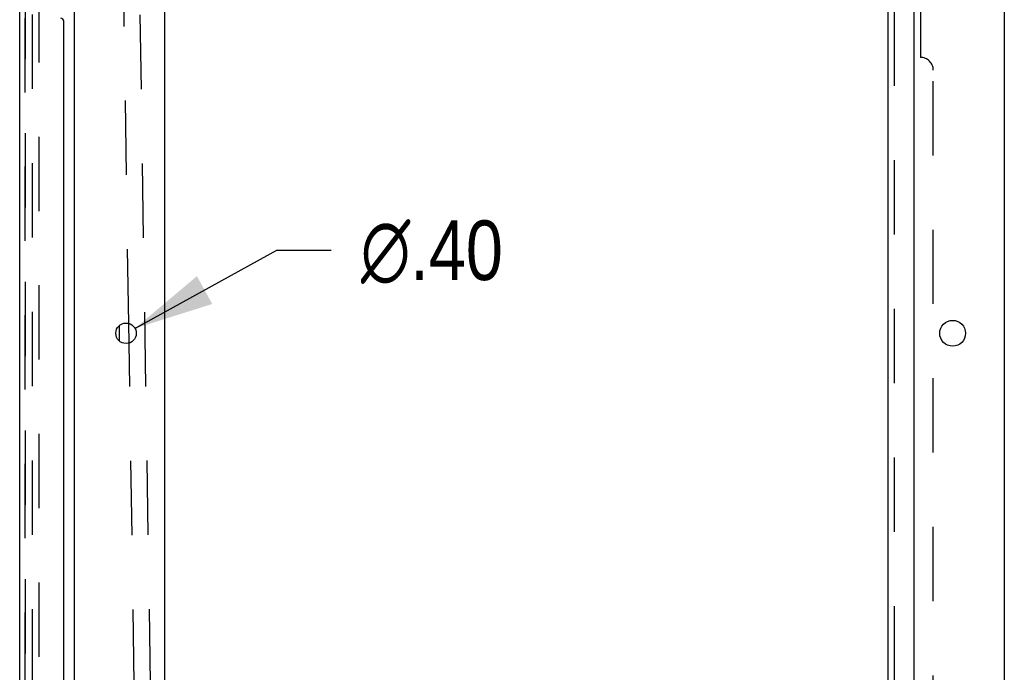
# Model space of a CAD drawing. Header units: inches. Extents: x 0 to 262, y 0 to 169.
# Tile 100 of 105: x 137 to 156, y 105 to 117. Entities that reach past the tile are written whole.
import ezdxf

# ---------------------------------------------------------------- set-up
doc = ezdxf.new("R2010")
doc.units = ezdxf.units.IN
doc.header["$LTSCALE"] = 14.384615
doc.header["$MEASUREMENT"] = 0
doc.linetypes.add('HIDDEN', pattern=[0.2, 0.1, -0.1])
doc.layers.get('0').update_dxf_attribs({"linetype": 'CONTINUOUS'})
for name, color, linetype in [('DEFAULT_2', 8, 'HIDDEN'), ('DIMENSIONS', 7, 'CONTINUOUS'), ('LEFTHAND_DOOR_ASSEMBLY', 7, 'CONTINUOUS'), ('RIGHTHAND_DOOR_ASSEMBLY', 7, 'CONTINUOUS'), ('SUBPANEL', 7, 'CONTINUOUS')]:
    doc.layers.add(name, color=color, linetype=linetype)
doc.styles.get("Standard").update_dxf_attribs({"font": 'arial.ttf'})
doc.styles.add('TEXTSTYLE_1', font='gdt', dxfattribs={"width": 0.8})
doc.dimstyles.new('DIMSTYLE_2', dxfattribs={"dimtxt": 1.153846, "dimasz": 1.538462, "dimexe": 0.09, "dimexo": 0.07, "dimgap": 0.09, "dimtad": 0, "dimtih": 1, "dimtoh": 1, "dimzin": 4, "dimdsep": 46, "dimtxsty": 'Standard', "dimblk": '_FILLED', "dimblk1": '_FILLED', "dimblk2": '_FILLED', "dimcen": 0.09, "dimadec": 3, "dimazin": 1, "dimtfac": 1, "dimtdec": 3, "dimtofl": 0, "dimtmove": 0, "dimatfit": 1, "dimldrblk": '_FILLED', "dimfxl": 0, "dimtolj": 1, "dimtzin": 4, "dimarcsym": 0})

# ---------------------------------------------------------------- blocks, each defined once
blk = doc.blocks.new('_FILLED')
at = {"color": 0, "linetype": 'ByBlock'}
blk.add_solid([(0, 0), (-1, 0.2), (-1, -0.2)], dxfattribs=at)
blk = doc.blocks.new('*D17')
at = {"layer": 'DIMENSIONS', "color": 2, "linetype": 'Continuous'}
for p, q in [((139.13, 111.289), (141.878, 112.803)), ((141.878, 112.803), (142.926, 112.803))]:
    blk.add_line(p, q, dxfattribs=at)
at = {"layer": 'DIMENSIONS', "color": 2, "linetype": 'Continuous', "xscale": 1.5384615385, "yscale": 1.5384615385, "zscale": 1.5384615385, "rotation": 208.8428198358}
blk.add_blockref('_FILLED', (139.13, 111.289), dxfattribs=at)
at = {"layer": 'DIMENSIONS', "color": 2, "linetype": 'Continuous', "insert": (143.503, 113.379), "char_height": 1.15385, "width": 3.77752, "attachment_point": 1, "line_spacing_factor": 0.9, "style": 'TEXTSTYLE_1'}
blk.add_mtext('{\\fgdt;n}\\fArial;.40', dxfattribs=at)

msp = doc.modelspace()

# ---------------------------------------------------------------- linework, layer by layer
at = {"color": 7, "linetype": 'Continuous'}
for p, q in [((155.957, 126.569), (155.957, 42.819)), ((137.957, 49.975), (137.957, 123.412)), ((139.707, 44.819), (139.707, 123.194)), ((154.207, 123.194), (154.207, 44.819)), ((138.832, 111.041), (138.832, 111.347)), ((139.016, 111.005), (139.01, 111.384))]:
    msp.add_line(p, q, dxfattribs=at)
for centre, radius in [((138.957, 111.194), 0.198), ((154.957, 111.194), 0.25)]:
    msp.add_circle(centre, radius, dxfattribs=at)
at = {"layer": 'DEFAULT_2', "color": 8, "linetype": 'HIDDEN'}
for p, q in [((139.01, 111.384), (138.809, 124.492)), ((139.651, 90.031), (139.122, 124.506)), ((137.144, 49.756), (137.144, 123.631)), ((137.269, 123.631), (137.269, 49.756)), ((139.338, 90.026), (139.016, 111.005))]:
    msp.add_line(p, q, dxfattribs=at)
at = {"layer": 'LEFTHAND_DOOR_ASSEMBLY', "color": 8, "linetype": 'HIDDEN'}
msp.add_line((137.003, 49.69), (137.003, 123.697), dxfattribs=at)
at = {"layer": 'RIGHTHAND_DOOR_ASSEMBLY', "color": 8, "linetype": 'HIDDEN'}
msp.add_line((137.003, 123.697), (137.003, 49.69), dxfattribs=at)
at = {"layer": 'RIGHTHAND_DOOR_ASSEMBLY', "color": 3, "linetype": 'Continuous'}
for p, q in [((136.899, 97.944), (136.899, 118.444)), ((137.753, 99.151), (137.753, 117.236))]:
    msp.add_line(p, q, dxfattribs=at)
msp.add_arc((137.693, 117.236), 0.06, 0, 90, dxfattribs=at)
at = {"layer": 'SUBPANEL', "color": 3, "linetype": 'Continuous'}
msp.add_line((153.707, 50.85), (153.707, 122.537), dxfattribs=at)
at = {"layer": 'SUBPANEL', "color": 8, "linetype": 'HIDDEN'}
for p, q in [((153.832, 52.69), (153.832, 120.698)), ((154.332, 120.412), (154.332, 116.537)), ((154.582, 57.1), (154.582, 116.287))]:
    msp.add_line(p, q, dxfattribs=at)
msp.add_arc((154.332, 116.287), 0.25, 0, 90, dxfattribs=at)

# ---------------------------------------------------------------- dimensions: what is measured, and where the dimension line sits
at = {"layer": 'DIMENSIONS', "color": 2, "linetype": 'Continuous'}
dim = msp.add_diameter_dim_2p(p1=(139.1299, 111.289), p2=(138.7839, 111.0985), text='%%c<>', dimstyle='DIMSTYLE_2', override={"dimpost": '<>'}, dxfattribs=at)
dim.commit()
dim.dimension.update_dxf_attribs({"geometry": '*D17', "text_midpoint": (145.3918, 112.8026), "dimtype": 163})

doc.saveas('drawing.dxf')
